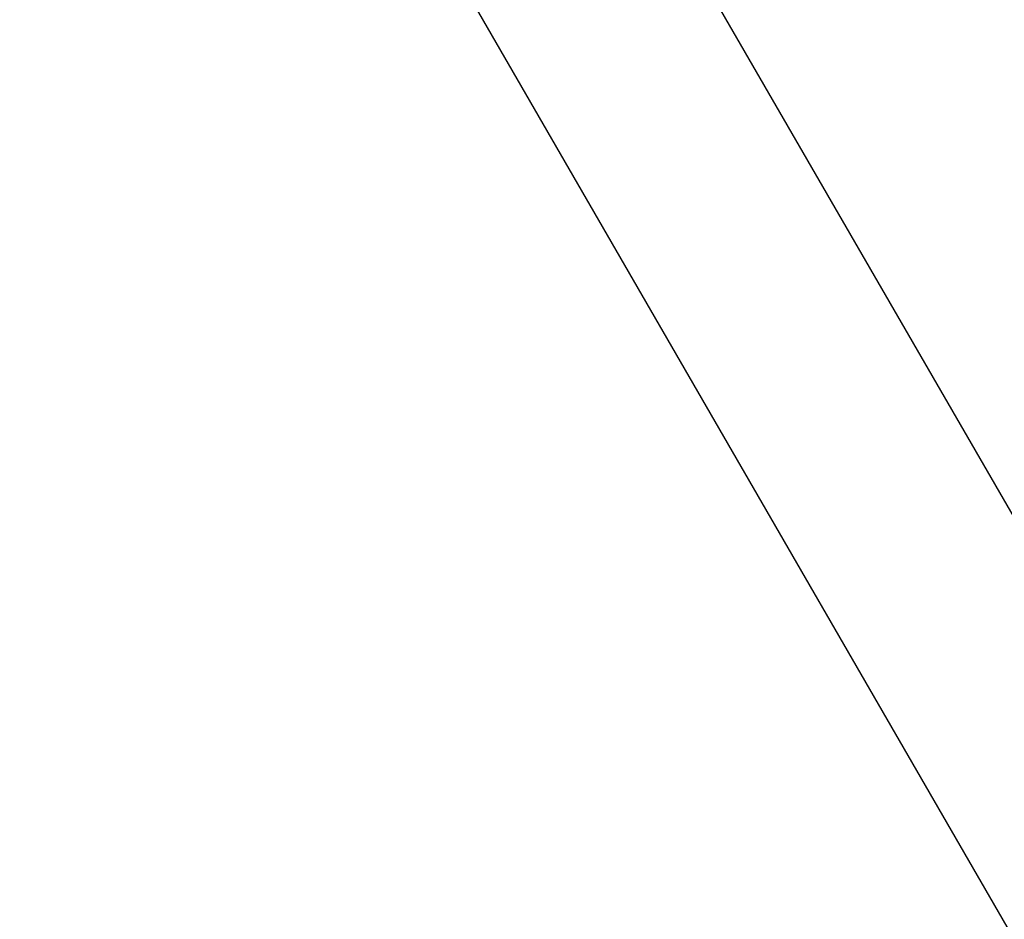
# Model space of a CAD drawing. Header units: millimetres. Extents: x 0 to 7560, y 0 to 5346.
# Tile 31 of 242: x 1274 to 1368, y 1471 to 1557. Entities that reach past the tile are written whole.
import ezdxf

# ---------------------------------------------------------------- set-up
doc = ezdxf.new("R2010")
doc.units = ezdxf.units.MM
doc.layers.add('M2310102_PBL1357', color=7, linetype='Continuous')
doc.styles.add('ROMANS', font='romans.shx', dxfattribs={"oblique": 10, "bigfont": 'whgtxt.shx'})
doc.dimstyles.new('zeus', dxfattribs={"dimtxt": 30, "dimasz": 25, "dimexe": 1, "dimexo": 1, "dimgap": 10, "dimtad": 1, "dimdsep": 46, "dimtxsty": 'ROMANS', "dimcen": 0, "dimclrd": 1, "dimclre": 1, "dimclrt": 2, "dimazin": 2, "dimtfac": 1, "dimtmove": 0, "dimatfit": 3, "dimfxl": 1, "dimarcsym": 0})

# ---------------------------------------------------------------- blocks, each defined once
blk = doc.blocks.new('*D509')
at = {"color": 1, "lineweight": -2, "ltscale": 0.3, "transparency": 16777216}
for p, q in [((1767.372, 1407.445), (1496.23, 1877.078)), ((1475.079, 1863.712), (1296.245, 1760.462)), ((1477.187, 1397.061), (1274.094, 1748.828))]:
    blk.add_line(p, q, dxfattribs=at)
at = {"color": 1, "ltscale": 0.3, "transparency": 16777216}
for points in [[(1472.996, 1867.32), (1477.163, 1860.103), (1496.73, 1876.212)], [(1294.162, 1764.07), (1298.328, 1756.853), (1274.594, 1747.962)]]:
    blk.add_solid(points, dxfattribs=at)
at = {"layer": 'Defpoints', "color": 0, "ltscale": 0.3, "transparency": 16777216}
for p in [(1274.594, 1747.962), (1767.872, 1406.579), (1477.687, 1396.195)]:
    blk.add_point(p, dxfattribs=at)
at = {"color": 2, "ltscale": 0.3, "transparency": 16777216, "insert": (1373.162, 1833.737), "char_height": 30, "attachment_point": 5, "rotation": 30, "style": 'ROMANS'}
blk.add_mtext('256.5', dxfattribs=at)

msp = doc.modelspace()

# ---------------------------------------------------------------- linework, layer by layer
at = {"layer": 'M2310102_PBL1357', "color": 7}
for p, q in [((1593.448, 1119.691), (1326.87, 1581.418)), ((1576.128, 1109.691), (1309.549, 1571.418))]:
    msp.add_line(p, q, dxfattribs=at)

# ---------------------------------------------------------------- dimensions: what is measured, and where the dimension line sits
at = {"ltscale": 0.3}
dim = msp.add_linear_dim(base=(1274.594, 1747.962), p1=(1767.872, 1406.579), p2=(1477.687, 1396.195), angle=210, dimstyle='zeus', dxfattribs=at)
dim.commit()
dim.dimension.update_dxf_attribs({"geometry": '*D509', "text_midpoint": (1373.162, 1833.737)})

doc.saveas('drawing.dxf')
